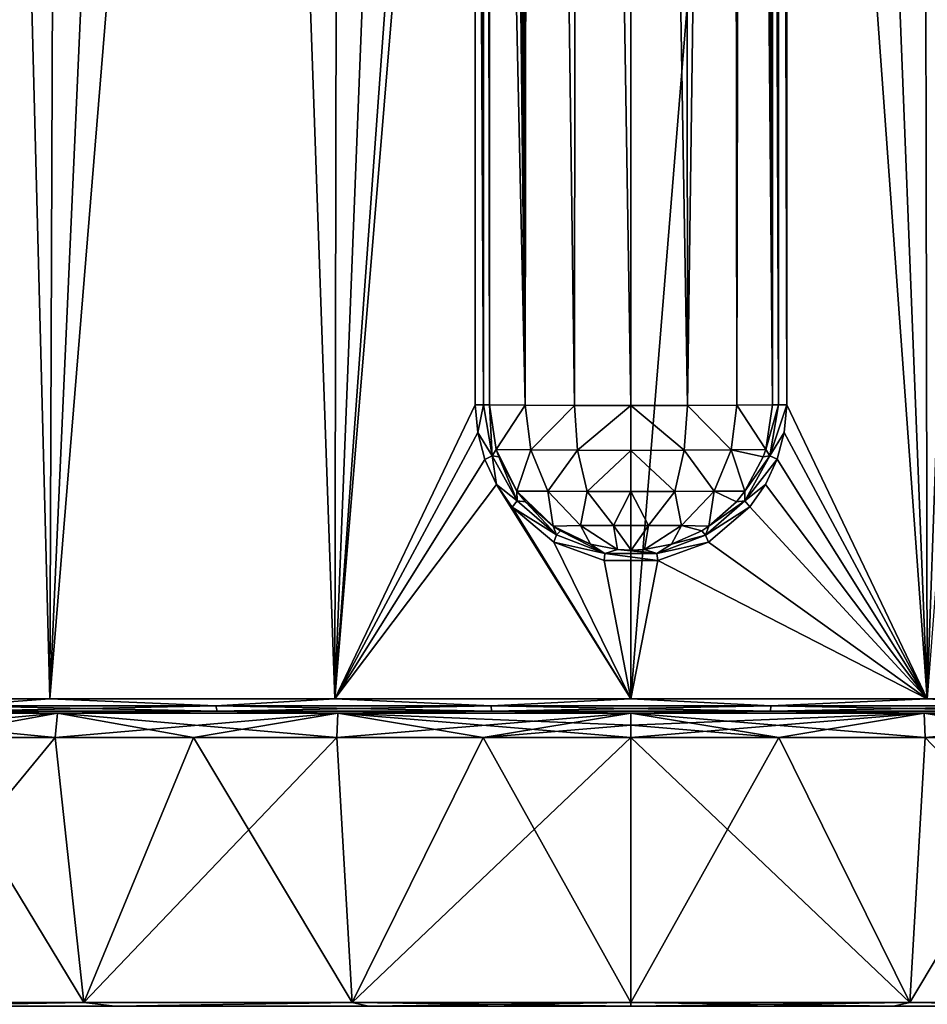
# Model space of a CAD drawing. Header units: millimetres. Extents: x -23 to 23, y 0 to 203.
# Tile 43 of 47: x -9 to 4, y 148 to 161. Entities that reach past the tile are written whole.
import ezdxf

# ---------------------------------------------------------------- set-up
doc = ezdxf.new("R2010")
doc.units = ezdxf.units.MM
doc.header["$LTSCALE"] = 110.116452
for name, color, linetype in [('134', 7, 'CONTINUOUS'), ('135', 7, 'CONTINUOUS'), ('136', 7, 'CONTINUOUS'), ('137', 7, 'CONTINUOUS'), ('138', 7, 'CONTINUOUS'), ('139', 7, 'CONTINUOUS'), ('141', 7, 'CONTINUOUS'), ('142', 7, 'CONTINUOUS'), ('143', 7, 'CONTINUOUS'), ('145', 7, 'CONTINUOUS'), ('146', 7, 'CONTINUOUS'), ('149', 7, 'CONTINUOUS'), ('150', 7, 'CONTINUOUS'), ('151', 7, 'CONTINUOUS'), ('153', 7, 'CONTINUOUS'), ('154', 7, 'CONTINUOUS')]:
    doc.layers.add(name, color=color, linetype=linetype)

msp = doc.modelspace()

# ---------------------------------------------------------------- linework, layer by layer
at = {"layer": '134', "color": 7, "linetype": 'CONTINUOUS'}
for points in [[(-11.108, 147.605, 16.625), (-7.652, 147.605, 18.472), (-9.9, 151.31, 17.148), (-11.108, 147.605, 16.625)], [(-7.652, 147.605, -18.472), (-11.108, 147.605, -16.625), (-8.054, 151.31, -18.089), (-7.652, 147.605, -18.472)], [(-8.054, 151.31, -18.089), (-11.108, 147.605, -16.625), (-9.9, 151.31, -17.148), (-8.054, 151.31, -18.089)], [(-9.9, 151.31, 17.148), (-7.652, 147.605, 18.472), (-8.054, 151.31, 18.089), (-9.9, 151.31, 17.148)], [(-8.054, 151.31, 18.089), (-7.652, 147.605, 18.472), (-6.119, 151.31, 18.831), (-8.054, 151.31, 18.089)], [(-6.119, 151.31, -18.831), (-7.652, 147.605, -18.472), (-8.054, 151.31, -18.089), (-6.119, 151.31, -18.831)], [(-7.652, 147.605, 18.472), (-3.901, 147.605, 19.61), (-6.119, 151.31, 18.831), (-7.652, 147.605, 18.472)], [(-3.901, 147.605, -19.61), (-7.652, 147.605, -18.472), (-4.117, 151.31, -19.368), (-3.901, 147.605, -19.61)], [(-4.117, 151.31, -19.368), (-7.652, 147.605, -18.472), (-6.119, 151.31, -18.831), (-4.117, 151.31, -19.368)], [(-6.119, 151.31, 18.831), (-3.901, 147.605, 19.61), (-4.117, 151.31, 19.368), (-6.119, 151.31, 18.831)], [(-4.117, 151.31, 19.368), (-3.901, 147.605, 19.61), (-2.07, 151.31, 19.692), (-4.117, 151.31, 19.368)], [(-2.07, 151.31, -19.692), (-3.901, 147.605, -19.61), (-4.117, 151.31, -19.368), (-2.07, 151.31, -19.692)], [(-3.901, 147.605, 19.61), (0, 147.605, 19.994), (-2.07, 151.31, 19.692), (-3.901, 147.605, 19.61)], [(0, 147.605, -19.994), (-3.901, 147.605, -19.61), (0, 151.31, -19.8), (0, 147.605, -19.994)], [(0, 151.31, -19.8), (-3.901, 147.605, -19.61), (-2.07, 151.31, -19.692), (0, 151.31, -19.8)], [(-2.07, 151.31, 19.692), (0, 147.605, 19.994), (0, 151.31, 19.8), (-2.07, 151.31, 19.692)]]:
    msp.add_3dface(points, dxfattribs=at)
at = {"layer": '135', "color": 7, "linetype": 'CONTINUOUS'}
for points in [[(0, 151.31, 19.8), (0, 147.605, 19.994), (3.901, 147.605, 19.61), (0, 151.31, 19.8)], [(0, 147.605, -19.994), (0, 151.31, -19.8), (2.07, 151.31, -19.692), (0, 147.605, -19.994)], [(3.901, 147.605, -19.61), (0, 147.605, -19.994), (2.07, 151.31, -19.692), (3.901, 147.605, -19.61)], [(0, 151.31, 19.8), (3.901, 147.605, 19.61), (2.07, 151.31, 19.692), (0, 151.31, 19.8)], [(4.117, 151.31, -19.368), (3.901, 147.605, -19.61), (2.07, 151.31, -19.692), (4.117, 151.31, -19.368)], [(2.07, 151.31, 19.692), (3.901, 147.605, 19.61), (4.117, 151.31, 19.368), (2.07, 151.31, 19.692)], [(7.652, 147.605, -18.472), (3.901, 147.605, -19.61), (6.119, 151.31, -18.831), (7.652, 147.605, -18.472)], [(6.119, 151.31, -18.831), (3.901, 147.605, -19.61), (4.117, 151.31, -19.368), (6.119, 151.31, -18.831)], [(3.901, 147.605, 19.61), (7.652, 147.605, 18.472), (4.117, 151.31, 19.368), (3.901, 147.605, 19.61)], [(4.117, 151.31, 19.368), (7.652, 147.605, 18.472), (6.119, 151.31, 18.831), (4.117, 151.31, 19.368)]]:
    msp.add_3dface(points, dxfattribs=at)
at = {"layer": '136', "color": 7, "linetype": 'CONTINUOUS'}
for points in [[(-7.652, 147.605, 18.472), (-11.108, 147.605, 16.625), (-10.52, 147.553, 16.99), (-7.652, 147.605, 18.472)], [(-11.108, 147.605, -16.625), (-7.652, 147.605, -18.472), (-10.52, 147.553, -16.99), (-11.108, 147.605, -16.625)], [(-7.652, 147.605, 18.472), (-10.52, 147.553, 16.99), (-7.219, 147.553, 18.634), (-7.652, 147.605, 18.472)], [(-7.652, 147.605, -18.472), (-7.219, 147.553, -18.634), (-10.52, 147.553, -16.99), (-7.652, 147.605, -18.472)], [(-3.901, 147.605, 19.61), (-7.652, 147.605, 18.472), (-7.219, 147.553, 18.634), (-3.901, 147.605, 19.61)], [(-7.652, 147.605, -18.472), (-3.901, 147.605, -19.61), (-7.219, 147.553, -18.634), (-7.652, 147.605, -18.472)], [(-3.901, 147.605, 19.61), (-7.219, 147.553, 18.634), (-3.672, 147.553, 19.643), (-3.901, 147.605, 19.61)], [(-3.901, 147.605, -19.61), (-3.672, 147.553, -19.643), (-7.219, 147.553, -18.634), (-3.901, 147.605, -19.61)], [(0, 147.605, 19.994), (-3.901, 147.605, 19.61), (0, 147.553, 19.983), (0, 147.605, 19.994)], [(-3.901, 147.605, 19.61), (-3.672, 147.553, 19.643), (0, 147.553, 19.983), (-3.901, 147.605, 19.61)], [(-3.901, 147.605, -19.61), (0, 147.605, -19.994), (-3.672, 147.553, -19.643), (-3.901, 147.605, -19.61)], [(0, 147.605, -19.994), (0, 147.553, -19.983), (-3.672, 147.553, -19.643), (0, 147.605, -19.994)]]:
    msp.add_3dface(points, dxfattribs=at)
at = {"layer": '137', "color": 7, "linetype": 'CONTINUOUS'}
for points in [[(3.901, 147.605, 19.61), (0, 147.605, 19.994), (3.672, 147.553, 19.643), (3.901, 147.605, 19.61)], [(0, 147.605, 19.994), (0, 147.553, 19.983), (3.672, 147.553, 19.643), (0, 147.605, 19.994)], [(0, 147.605, -19.994), (3.901, 147.605, -19.61), (0, 147.553, -19.983), (0, 147.605, -19.994)], [(0, 147.553, -19.983), (3.901, 147.605, -19.61), (3.672, 147.553, -19.643), (0, 147.553, -19.983)], [(3.901, 147.605, -19.61), (7.219, 147.553, -18.634), (3.672, 147.553, -19.643), (3.901, 147.605, -19.61)], [(3.901, 147.605, 19.61), (3.672, 147.553, 19.643), (7.219, 147.553, 18.634), (3.901, 147.605, 19.61)], [(3.901, 147.605, -19.61), (7.652, 147.605, -18.472), (7.219, 147.553, -18.634), (3.901, 147.605, -19.61)], [(7.652, 147.605, 18.472), (3.901, 147.605, 19.61), (7.219, 147.553, 18.634), (7.652, 147.605, 18.472)]]:
    msp.add_3dface(points, dxfattribs=at)
at = {"layer": '138', "color": 7, "linetype": 'CONTINUOUS'}
for points in [[(-8.057, 151.65, 19.445), (-11.697, 151.65, 17.498), (-11.592, 151.65, 15.955), (-8.057, 151.65, 19.445)], [(-11.697, 151.65, -17.498), (-8.057, 151.65, -19.445), (-11.592, 151.65, -15.955), (-11.697, 151.65, -17.498)], [(-8.021, 151.65, 18.016), (-8.057, 151.65, 19.445), (-11.592, 151.65, 15.955), (-8.021, 151.65, 18.016)], [(-11.592, 151.65, -15.955), (-8.057, 151.65, -19.445), (-8.021, 151.65, -18.016), (-11.592, 151.65, -15.955)], [(-4.108, 151.65, 20.643), (-8.057, 151.65, 19.445), (-8.021, 151.65, 18.016), (-4.108, 151.65, 20.643)], [(-8.057, 151.65, -19.445), (-4.108, 151.65, -20.643), (-8.021, 151.65, -18.016), (-8.057, 151.65, -19.445)], [(-4.1, 151.65, 19.29), (-4.108, 151.65, 20.643), (-8.021, 151.65, 18.016), (-4.1, 151.65, 19.29)], [(-8.021, 151.65, -18.016), (-4.108, 151.65, -20.643), (-4.1, 151.65, -19.29), (-8.021, 151.65, -18.016)], [(0, 151.65, 21.048), (-4.108, 151.65, 20.643), (0, 151.65, 19.721), (0, 151.65, 21.048)], [(0, 151.65, 19.721), (-4.108, 151.65, 20.643), (-4.1, 151.65, 19.29), (0, 151.65, 19.721)], [(-4.108, 151.65, -20.643), (0, 151.65, -21.048), (-4.1, 151.65, -19.29), (-4.108, 151.65, -20.643)], [(-4.1, 151.65, -19.29), (0, 151.65, -21.048), (0, 151.65, -19.721), (-4.1, 151.65, -19.29)], [(4.108, 151.65, 20.643), (0, 151.65, 21.048), (4.1, 151.65, 19.29), (4.108, 151.65, 20.643)], [(0, 151.65, 21.048), (0, 151.65, 19.721), (4.1, 151.65, 19.29), (0, 151.65, 21.048)], [(0, 151.65, -21.048), (4.108, 151.65, -20.643), (0, 151.65, -19.721), (0, 151.65, -21.048)], [(0, 151.65, -19.721), (4.108, 151.65, -20.643), (4.1, 151.65, -19.29), (0, 151.65, -19.721)], [(8.021, 151.65, 18.016), (4.108, 151.65, 20.643), (4.1, 151.65, 19.29), (8.021, 151.65, 18.016)], [(4.1, 151.65, -19.29), (4.108, 151.65, -20.643), (8.021, 151.65, -18.016), (4.1, 151.65, -19.29)], [(8.057, 151.65, 19.445), (4.108, 151.65, 20.643), (8.021, 151.65, 18.016), (8.057, 151.65, 19.445)], [(4.108, 151.65, -20.643), (8.057, 151.65, -19.445), (8.021, 151.65, -18.016), (4.108, 151.65, -20.643)]]:
    msp.add_3dface(points, dxfattribs=at)
at = {"layer": '139', "color": 7, "linetype": 'CONTINUOUS'}
for points in [[(-11.805, 151.852, 17.667), (-8.131, 151.852, 19.631), (-9.43, 201.66, 18.495), (-11.805, 151.852, 17.667)], [(-9.43, 201.66, 18.495), (-8.131, 151.852, 19.631), (-5.902, 201.66, 19.903), (-9.43, 201.66, 18.495)], [(-8.131, 151.852, 19.631), (-4.145, 151.852, 20.84), (-5.902, 201.66, 19.903), (-8.131, 151.852, 19.631)], [(-4.145, 151.852, 20.84), (-2.177, 201.66, 20.645), (-5.902, 201.66, 19.903), (-4.145, 151.852, 20.84)], [(-2.177, 201.66, 20.645), (-4.145, 151.852, 20.84), (-2.178, 178.879, 20.87), (-2.177, 201.66, 20.645)], [(2.177, 201.66, 20.645), (2.178, 178.879, 20.87), (4.145, 151.852, 20.84), (2.177, 201.66, 20.645)], [(5.902, 201.66, 19.903), (2.177, 201.66, 20.645), (4.145, 151.852, 20.84), (5.902, 201.66, 19.903)], [(8.131, 151.852, 19.631), (5.902, 201.66, 19.903), (4.145, 151.852, 20.84), (8.131, 151.852, 19.631)], [(-2.178, 155.963, 21.096), (-2.178, 178.879, 20.87), (-4.145, 151.852, 20.84), (-2.178, 155.963, 21.096)], [(2.178, 178.879, 20.87), (2.178, 155.963, 21.096), (4.145, 151.852, 20.84), (2.178, 178.879, 20.87)], [(-2.144, 155.574, 21.103), (-2.178, 155.963, 21.096), (-4.145, 151.852, 20.84), (-2.144, 155.574, 21.103)], [(2.178, 155.963, 21.096), (2.145, 155.576, 21.103), (4.145, 151.852, 20.84), (2.178, 155.963, 21.096)], [(2.145, 155.576, 21.103), (2.045, 155.2, 21.116), (4.145, 151.852, 20.84), (2.145, 155.576, 21.103)], [(-2.044, 155.198, 21.116), (-2.144, 155.574, 21.103), (-4.145, 151.852, 20.84), (-2.044, 155.198, 21.116)], [(-1.881, 154.847, 21.135), (-2.044, 155.198, 21.116), (-4.145, 151.852, 20.84), (-1.881, 154.847, 21.135)], [(2.045, 155.2, 21.116), (1.883, 154.849, 21.135), (4.145, 151.852, 20.84), (2.045, 155.2, 21.116)], [(0, 151.852, 21.248), (-1.881, 154.847, 21.135), (-4.145, 151.852, 20.84), (0, 151.852, 21.248)], [(-1.661, 154.531, 21.157), (-1.881, 154.847, 21.135), (0, 151.852, 21.248), (-1.661, 154.531, 21.157)], [(1.883, 154.849, 21.135), (1.663, 154.533, 21.156), (4.145, 151.852, 20.84), (1.883, 154.849, 21.135)], [(-1.08, 154.041, 21.199), (-1.661, 154.531, 21.157), (0, 151.852, 21.248), (-1.08, 154.041, 21.199)], [(1.663, 154.533, 21.156), (1.082, 154.042, 21.199), (4.145, 151.852, 20.84), (1.663, 154.533, 21.156)], [(-0.373, 153.783, 21.226), (-1.08, 154.041, 21.199), (0, 151.852, 21.248), (-0.373, 153.783, 21.226)], [(1.082, 154.042, 21.199), (0.376, 153.783, 21.226), (4.145, 151.852, 20.84), (1.082, 154.042, 21.199)], [(0.376, 153.783, 21.226), (-0.373, 153.783, 21.226), (0, 151.852, 21.248), (0.376, 153.783, 21.226)], [(4.145, 151.852, 20.84), (0.376, 153.783, 21.226), (0, 151.852, 21.248), (4.145, 151.852, 20.84)]]:
    msp.add_3dface(points, dxfattribs=at)
at = {"layer": '141', "color": 7, "linetype": 'CONTINUOUS'}
for points in [[(-11.533, 201.66, -17.261), (-7.944, 201.66, -19.179), (-11.805, 151.852, -17.667), (-11.533, 201.66, -17.261)], [(-11.805, 151.852, -17.667), (-7.944, 201.66, -19.179), (-8.131, 151.852, -19.631), (-11.805, 151.852, -17.667)], [(-7.944, 201.66, -19.179), (-4.05, 201.66, -20.361), (-8.131, 151.852, -19.631), (-7.944, 201.66, -19.179)], [(-8.131, 151.852, -19.631), (-4.05, 201.66, -20.361), (-4.145, 151.852, -20.84), (-8.131, 151.852, -19.631)], [(-4.05, 201.66, -20.361), (0, 201.66, -20.76), (-4.145, 151.852, -20.84), (-4.05, 201.66, -20.361)], [(-4.145, 151.852, -20.84), (0, 201.66, -20.76), (0, 151.852, -21.248), (-4.145, 151.852, -20.84)], [(0, 201.66, -20.76), (4.05, 201.66, -20.361), (0, 151.852, -21.248), (0, 201.66, -20.76)], [(0, 151.852, -21.248), (4.05, 201.66, -20.361), (4.145, 151.852, -20.84), (0, 151.852, -21.248)], [(4.05, 201.66, -20.361), (7.944, 201.66, -19.179), (4.145, 151.852, -20.84), (4.05, 201.66, -20.361)]]:
    msp.add_3dface(points, dxfattribs=at)
at = {"layer": '142', "color": 7, "linetype": 'CONTINUOUS'}
for points in [[(-11.805, 151.852, -17.667), (-8.131, 151.852, -19.631), (-9.459, 151.751, -18.997), (-11.805, 151.852, -17.667)], [(-9.459, 151.751, -18.997), (-8.131, 151.852, -19.631), (-5.808, 151.751, -20.412), (-9.459, 151.751, -18.997)], [(-9.459, 151.751, -18.997), (-5.808, 151.751, -20.412), (-9.427, 151.677, -18.931), (-9.459, 151.751, -18.997)], [(-9.427, 151.677, -18.931), (-5.808, 151.751, -20.412), (-5.788, 151.677, -20.341), (-9.427, 151.677, -18.931)], [(-8.131, 151.852, -19.631), (-4.145, 151.852, -20.84), (-5.808, 151.751, -20.412), (-8.131, 151.852, -19.631)], [(-5.808, 151.751, -20.412), (-4.145, 151.852, -20.84), (-1.958, 151.751, -21.131), (-5.808, 151.751, -20.412)], [(-5.808, 151.751, -20.412), (-1.958, 151.751, -21.131), (-5.788, 151.677, -20.341), (-5.808, 151.751, -20.412)], [(-5.788, 151.677, -20.341), (-1.958, 151.751, -21.131), (-1.951, 151.677, -21.058), (-5.788, 151.677, -20.341)], [(-4.145, 151.852, -20.84), (0, 151.852, -21.248), (-1.958, 151.751, -21.131), (-4.145, 151.852, -20.84)], [(-1.958, 151.751, -21.131), (0, 151.852, -21.248), (1.958, 151.751, -21.131), (-1.958, 151.751, -21.131)], [(-1.958, 151.751, -21.131), (1.958, 151.751, -21.131), (-1.951, 151.677, -21.058), (-1.958, 151.751, -21.131)], [(-1.951, 151.677, -21.058), (1.958, 151.751, -21.131), (1.951, 151.677, -21.058), (-1.951, 151.677, -21.058)], [(0, 151.852, -21.248), (4.145, 151.852, -20.84), (1.958, 151.751, -21.131), (0, 151.852, -21.248)], [(1.958, 151.751, -21.131), (5.808, 151.751, -20.412), (1.951, 151.677, -21.058), (1.958, 151.751, -21.131)], [(1.951, 151.677, -21.058), (5.808, 151.751, -20.412), (5.788, 151.677, -20.341), (1.951, 151.677, -21.058)], [(1.958, 151.751, -21.131), (4.145, 151.852, -20.84), (5.808, 151.751, -20.412), (1.958, 151.751, -21.131)], [(-8.057, 151.65, -19.445), (-11.697, 151.65, -17.498), (-9.427, 151.677, -18.931), (-8.057, 151.65, -19.445)], [(-8.057, 151.65, -19.445), (-9.427, 151.677, -18.931), (-5.788, 151.677, -20.341), (-8.057, 151.65, -19.445)], [(-4.108, 151.65, -20.643), (-8.057, 151.65, -19.445), (-5.788, 151.677, -20.341), (-4.108, 151.65, -20.643)], [(-4.108, 151.65, -20.643), (-5.788, 151.677, -20.341), (-1.951, 151.677, -21.058), (-4.108, 151.65, -20.643)], [(0, 151.65, -21.048), (-4.108, 151.65, -20.643), (-1.951, 151.677, -21.058), (0, 151.65, -21.048)], [(0, 151.65, -21.048), (-1.951, 151.677, -21.058), (1.951, 151.677, -21.058), (0, 151.65, -21.048)], [(4.108, 151.65, -20.643), (0, 151.65, -21.048), (1.951, 151.677, -21.058), (4.108, 151.65, -20.643)], [(4.108, 151.65, -20.643), (1.951, 151.677, -21.058), (5.788, 151.677, -20.341), (4.108, 151.65, -20.643)], [(8.057, 151.65, -19.445), (4.108, 151.65, -20.643), (5.788, 151.677, -20.341), (8.057, 151.65, -19.445)]]:
    msp.add_3dface(points, dxfattribs=at)
at = {"layer": '143', "color": 7, "linetype": 'CONTINUOUS'}
for points in [[(-8.131, 151.852, 19.631), (-11.805, 151.852, 17.667), (-9.459, 151.751, 18.997), (-8.131, 151.852, 19.631)], [(-5.808, 151.751, 20.412), (-8.131, 151.852, 19.631), (-9.459, 151.751, 18.997), (-5.808, 151.751, 20.412)], [(-5.808, 151.751, 20.412), (-9.459, 151.751, 18.997), (-5.788, 151.677, 20.341), (-5.808, 151.751, 20.412)], [(-5.788, 151.677, 20.341), (-9.459, 151.751, 18.997), (-9.427, 151.677, 18.931), (-5.788, 151.677, 20.341)], [(-4.145, 151.852, 20.84), (-8.131, 151.852, 19.631), (-5.808, 151.751, 20.412), (-4.145, 151.852, 20.84)], [(-1.958, 151.751, 21.131), (-4.145, 151.852, 20.84), (-5.808, 151.751, 20.412), (-1.958, 151.751, 21.131)], [(-1.958, 151.751, 21.131), (-5.808, 151.751, 20.412), (-1.951, 151.677, 21.058), (-1.958, 151.751, 21.131)], [(-1.951, 151.677, 21.058), (-5.808, 151.751, 20.412), (-5.788, 151.677, 20.341), (-1.951, 151.677, 21.058)], [(0, 151.852, 21.248), (-4.145, 151.852, 20.84), (-1.958, 151.751, 21.131), (0, 151.852, 21.248)], [(1.958, 151.751, 21.131), (0, 151.852, 21.248), (-1.958, 151.751, 21.131), (1.958, 151.751, 21.131)], [(1.958, 151.751, 21.131), (-1.958, 151.751, 21.131), (1.951, 151.677, 21.058), (1.958, 151.751, 21.131)], [(1.951, 151.677, 21.058), (-1.958, 151.751, 21.131), (-1.951, 151.677, 21.058), (1.951, 151.677, 21.058)], [(4.145, 151.852, 20.84), (0, 151.852, 21.248), (1.958, 151.751, 21.131), (4.145, 151.852, 20.84)], [(5.788, 151.677, 20.341), (1.958, 151.751, 21.131), (1.951, 151.677, 21.058), (5.788, 151.677, 20.341)], [(5.808, 151.751, 20.412), (4.145, 151.852, 20.84), (1.958, 151.751, 21.131), (5.808, 151.751, 20.412)], [(5.808, 151.751, 20.412), (1.958, 151.751, 21.131), (5.788, 151.677, 20.341), (5.808, 151.751, 20.412)], [(8.131, 151.852, 19.631), (4.145, 151.852, 20.84), (5.808, 151.751, 20.412), (8.131, 151.852, 19.631)], [(-11.697, 151.65, 17.498), (-8.057, 151.65, 19.445), (-9.427, 151.677, 18.931), (-11.697, 151.65, 17.498)], [(-8.057, 151.65, 19.445), (-5.788, 151.677, 20.341), (-9.427, 151.677, 18.931), (-8.057, 151.65, 19.445)], [(-8.057, 151.65, 19.445), (-4.108, 151.65, 20.643), (-5.788, 151.677, 20.341), (-8.057, 151.65, 19.445)], [(-4.108, 151.65, 20.643), (-1.951, 151.677, 21.058), (-5.788, 151.677, 20.341), (-4.108, 151.65, 20.643)], [(-4.108, 151.65, 20.643), (0, 151.65, 21.048), (-1.951, 151.677, 21.058), (-4.108, 151.65, 20.643)], [(0, 151.65, 21.048), (1.951, 151.677, 21.058), (-1.951, 151.677, 21.058), (0, 151.65, 21.048)], [(0, 151.65, 21.048), (4.108, 151.65, 20.643), (1.951, 151.677, 21.058), (0, 151.65, 21.048)], [(4.108, 151.65, 20.643), (5.788, 151.677, 20.341), (1.951, 151.677, 21.058), (4.108, 151.65, 20.643)], [(4.108, 151.65, 20.643), (8.057, 151.65, 19.445), (5.788, 151.677, 20.341), (4.108, 151.65, 20.643)]]:
    msp.add_3dface(points, dxfattribs=at)
at = {"layer": '145', "color": 7, "linetype": 'CONTINUOUS'}
for points in [[(-1.78, 202.32, 20.227), (-1.48, 155.955, 20.363), (-1.687, 202.391, 20.114), (-1.78, 202.32, 20.227)], [(-1.687, 202.391, 20.114), (-1.48, 155.955, 20.363), (-1.569, 202.435, 19.989), (-1.687, 202.391, 20.114)], [(-1.48, 155.955, 20.363), (-1.418, 202.452, 19.855), (-1.569, 202.435, 19.989), (-1.48, 155.955, 20.363)], [(-0.791, 155.951, 19.951), (-1.418, 202.452, 19.855), (-1.48, 155.955, 20.363), (-0.791, 155.951, 19.951)], [(-0.752, 202.452, 19.481), (-1.418, 202.452, 19.855), (-0.791, 155.951, 19.951), (-0.752, 202.452, 19.481)], [(0, 155.95, 19.808), (-0.752, 202.452, 19.481), (-0.791, 155.951, 19.951), (0, 155.95, 19.808)], [(0.001, 202.452, 19.352), (-0.752, 202.452, 19.481), (0, 155.95, 19.808), (0.001, 202.452, 19.352)], [(0.791, 155.951, 19.951), (0.001, 202.452, 19.352), (0, 155.95, 19.808), (0.791, 155.951, 19.951)], [(0.753, 202.452, 19.482), (0.001, 202.452, 19.352), (0.791, 155.951, 19.951), (0.753, 202.452, 19.482)], [(1.418, 202.452, 19.855), (0.753, 202.452, 19.482), (0.791, 155.951, 19.951), (1.418, 202.452, 19.855)], [(1.48, 155.955, 20.363), (1.418, 202.452, 19.855), (0.791, 155.951, 19.951), (1.48, 155.955, 20.363)], [(1.568, 202.436, 19.989), (1.418, 202.452, 19.855), (1.48, 155.955, 20.363), (1.568, 202.436, 19.989)], [(1.981, 155.962, 20.991), (1.568, 202.436, 19.989), (1.48, 155.955, 20.363), (1.981, 155.962, 20.991)], [(1.687, 202.391, 20.114), (1.568, 202.436, 19.989), (1.981, 155.962, 20.991), (1.687, 202.391, 20.114)], [(1.781, 202.32, 20.228), (1.687, 202.391, 20.114), (1.981, 155.962, 20.991), (1.781, 202.32, 20.228)], [(-1.854, 202.226, 20.329), (-1.48, 155.955, 20.363), (-1.78, 202.32, 20.227), (-1.854, 202.226, 20.329)], [(1.854, 202.226, 20.329), (1.781, 202.32, 20.228), (1.981, 155.962, 20.991), (1.854, 202.226, 20.329)], [(-1.909, 202.11, 20.415), (-1.48, 155.955, 20.363), (-1.854, 202.226, 20.329), (-1.909, 202.11, 20.415)], [(1.91, 202.109, 20.415), (1.854, 202.226, 20.329), (1.981, 155.962, 20.991), (1.91, 202.109, 20.415)], [(-1.972, 201.82, 20.525), (-1.48, 155.955, 20.363), (-1.949, 201.973, 20.482), (-1.972, 201.82, 20.525)], [(-1.949, 201.973, 20.482), (-1.48, 155.955, 20.363), (-1.909, 202.11, 20.415), (-1.949, 201.973, 20.482)], [(1.949, 201.972, 20.482), (1.91, 202.109, 20.415), (1.981, 155.962, 20.991), (1.949, 201.972, 20.482)], [(1.981, 155.962, 20.991), (1.981, 178.826, 20.766), (1.949, 201.972, 20.482), (1.981, 155.962, 20.991)], [(-1.98, 201.659, 20.541), (-1.48, 155.955, 20.363), (-1.972, 201.82, 20.525), (-1.98, 201.659, 20.541)], [(-1.981, 178.826, 20.766), (-1.48, 155.955, 20.363), (-1.98, 201.659, 20.541), (-1.981, 178.826, 20.766)], [(-1.981, 155.962, 20.991), (-1.48, 155.955, 20.363), (-1.981, 178.826, 20.766), (-1.981, 155.962, 20.991)]]:
    msp.add_3dface(points, dxfattribs=at)
at = {"layer": '146', "color": 7, "linetype": 'CONTINUOUS'}
for points in [[(-1.48, 155.955, 20.363), (-1.981, 155.962, 20.991), (-1.885, 155.335, 21.007), (-1.48, 155.955, 20.363)], [(-1.4, 155.33, 20.417), (-1.48, 155.955, 20.363), (-1.885, 155.335, 21.007), (-1.4, 155.33, 20.417)], [(-0.791, 155.951, 19.951), (-1.48, 155.955, 20.363), (-1.4, 155.33, 20.417), (-0.791, 155.951, 19.951)], [(-0.746, 155.326, 20.035), (-0.791, 155.951, 19.951), (-1.4, 155.33, 20.417), (-0.746, 155.326, 20.035)], [(0, 155.95, 19.808), (-0.791, 155.951, 19.951), (-0.746, 155.326, 20.035), (0, 155.95, 19.808)], [(0, 155.325, 19.903), (0, 155.95, 19.808), (-0.746, 155.326, 20.035), (0, 155.325, 19.903)], [(0.791, 155.951, 19.951), (0, 155.95, 19.808), (0.746, 155.326, 20.035), (0.791, 155.951, 19.951)], [(0.746, 155.326, 20.035), (0, 155.95, 19.808), (0, 155.325, 19.903), (0.746, 155.326, 20.035)], [(1.4, 155.33, 20.417), (0.791, 155.951, 19.951), (0.746, 155.326, 20.035), (1.4, 155.33, 20.417)], [(1.48, 155.955, 20.363), (0.791, 155.951, 19.951), (1.4, 155.33, 20.417), (1.48, 155.955, 20.363)], [(1.885, 155.335, 21.007), (1.48, 155.955, 20.363), (1.4, 155.33, 20.417), (1.885, 155.335, 21.007)], [(1.981, 155.962, 20.991), (1.48, 155.955, 20.363), (1.885, 155.335, 21.007), (1.981, 155.962, 20.991)], [(-1.4, 155.33, 20.417), (-1.885, 155.335, 21.007), (-1.595, 154.755, 21.039), (-1.4, 155.33, 20.417)], [(-1.885, 155.335, 21.007), (-1.85, 155.233, 21.012), (-1.595, 154.755, 21.039), (-1.885, 155.335, 21.007)], [(-1.164, 154.754, 20.566), (-1.4, 155.33, 20.417), (-1.595, 154.755, 21.039), (-1.164, 154.754, 20.566)], [(-0.746, 155.326, 20.035), (-1.4, 155.33, 20.417), (-1.164, 154.754, 20.566), (-0.746, 155.326, 20.035)], [(-0.615, 154.751, 20.271), (-0.746, 155.326, 20.035), (-1.164, 154.754, 20.566), (-0.615, 154.751, 20.271)], [(0, 155.325, 19.903), (-0.746, 155.326, 20.035), (-0.615, 154.751, 20.271), (0, 155.325, 19.903)], [(0, 154.75, 20.168), (0, 155.325, 19.903), (-0.615, 154.751, 20.271), (0, 154.75, 20.168)], [(0.746, 155.326, 20.035), (0, 155.325, 19.903), (0.615, 154.751, 20.271), (0.746, 155.326, 20.035)], [(0.615, 154.751, 20.271), (0, 155.325, 19.903), (0, 154.75, 20.168), (0.615, 154.751, 20.271)], [(1.165, 154.754, 20.567), (0.746, 155.326, 20.035), (0.615, 154.751, 20.271), (1.165, 154.754, 20.567)], [(1.4, 155.33, 20.417), (0.746, 155.326, 20.035), (1.165, 154.754, 20.567), (1.4, 155.33, 20.417)], [(1.594, 154.754, 21.039), (1.4, 155.33, 20.417), (1.165, 154.754, 20.567), (1.594, 154.754, 21.039)], [(1.885, 155.335, 21.007), (1.4, 155.33, 20.417), (1.85, 155.234, 21.012), (1.885, 155.335, 21.007)], [(1.85, 155.234, 21.012), (1.4, 155.33, 20.417), (1.594, 154.754, 21.039), (1.85, 155.234, 21.012)], [(-1.164, 154.754, 20.566), (-1.595, 154.755, 21.039), (-1.088, 154.263, 21.079), (-1.164, 154.754, 20.566)], [(-1.595, 154.755, 21.039), (-1.477, 154.606, 21.05), (-1.088, 154.263, 21.079), (-1.595, 154.755, 21.039)], [(-0.615, 154.751, 20.271), (-1.164, 154.754, 20.566), (-0.706, 154.274, 20.761), (-0.615, 154.751, 20.271)], [(-0.706, 154.274, 20.761), (-1.164, 154.754, 20.566), (-1.088, 154.263, 21.079), (-0.706, 154.274, 20.761)], [(-0.244, 154.273, 20.603), (-0.615, 154.751, 20.271), (-0.706, 154.274, 20.761), (-0.244, 154.273, 20.603)], [(0, 154.75, 20.168), (-0.615, 154.751, 20.271), (-0.244, 154.273, 20.603), (0, 154.75, 20.168)], [(0.245, 154.273, 20.604), (0, 154.75, 20.168), (-0.244, 154.273, 20.603), (0.245, 154.273, 20.604)], [(0.615, 154.751, 20.271), (0, 154.75, 20.168), (0.245, 154.273, 20.604), (0.615, 154.751, 20.271)], [(0.707, 154.274, 20.762), (0.615, 154.751, 20.271), (0.245, 154.273, 20.604), (0.707, 154.274, 20.762)], [(1.165, 154.754, 20.567), (0.615, 154.751, 20.271), (0.707, 154.274, 20.762), (1.165, 154.754, 20.567)], [(1.089, 154.264, 21.079), (1.165, 154.754, 20.567), (0.707, 154.274, 20.762), (1.089, 154.264, 21.079)], [(1.478, 154.607, 21.05), (1.165, 154.754, 20.567), (1.089, 154.264, 21.079), (1.478, 154.607, 21.05)], [(1.594, 154.754, 21.039), (1.165, 154.754, 20.567), (1.478, 154.607, 21.05), (1.594, 154.754, 21.039)], [(-0.706, 154.274, 20.761), (-1.088, 154.263, 21.079), (-0.566, 154.014, 21.104), (-0.706, 154.274, 20.761)], [(-1.088, 154.263, 21.079), (-0.987, 154.199, 21.086), (-0.566, 154.014, 21.104), (-1.088, 154.263, 21.079)], [(-0.244, 154.273, 20.603), (-0.706, 154.274, 20.761), (-0.189, 153.939, 21.112), (-0.244, 154.273, 20.603)], [(-0.189, 153.939, 21.112), (-0.706, 154.274, 20.761), (-0.566, 154.014, 21.104), (-0.189, 153.939, 21.112)], [(0.245, 154.273, 20.604), (-0.244, 154.273, 20.603), (0.001, 153.93, 21.113), (0.245, 154.273, 20.604)], [(0.001, 153.93, 21.113), (-0.244, 154.273, 20.603), (-0.189, 153.939, 21.112), (0.001, 153.93, 21.113)], [(0.191, 153.939, 21.112), (0.245, 154.273, 20.604), (0.001, 153.93, 21.113), (0.191, 153.939, 21.112)], [(0.707, 154.274, 20.762), (0.245, 154.273, 20.604), (0.191, 153.939, 21.112), (0.707, 154.274, 20.762)], [(0.569, 154.015, 21.104), (0.707, 154.274, 20.762), (0.191, 153.939, 21.112), (0.569, 154.015, 21.104)], [(0.99, 154.201, 21.085), (0.707, 154.274, 20.762), (0.569, 154.015, 21.104), (0.99, 154.201, 21.085)], [(1.089, 154.264, 21.079), (0.707, 154.274, 20.762), (0.99, 154.201, 21.085), (1.089, 154.264, 21.079)]]:
    msp.add_3dface(points, dxfattribs=at)
at = {"layer": '149', "color": 7, "linetype": 'CONTINUOUS'}
for points in [[(2.051, 201.66, 20.616), (1.98, 201.659, 20.541), (2.064, 155.962, 21.073), (2.051, 201.66, 20.616)], [(1.98, 201.659, 20.541), (1.981, 178.826, 20.766), (2.064, 155.962, 21.073), (1.98, 201.659, 20.541)], [(2.063, 201.66, 20.623), (2.051, 201.66, 20.616), (2.064, 155.962, 21.073), (2.063, 201.66, 20.623)], [(2.178, 155.963, 21.096), (2.178, 178.879, 20.87), (2.063, 201.66, 20.623), (2.178, 155.963, 21.096)], [(2.178, 155.963, 21.096), (2.063, 201.66, 20.623), (2.064, 155.962, 21.073), (2.178, 155.963, 21.096)], [(1.981, 178.826, 20.766), (1.981, 155.962, 20.991), (2.064, 155.962, 21.073), (1.981, 178.826, 20.766)]]:
    msp.add_3dface(points, dxfattribs=at)
at = {"layer": '150', "color": 7, "linetype": 'CONTINUOUS'}
for points in [[(-2.178, 155.963, 21.096), (-2.144, 155.574, 21.103), (-2.064, 155.962, 21.073), (-2.178, 155.963, 21.096)], [(-2.144, 155.574, 21.103), (-1.943, 155.249, 21.093), (-2.064, 155.962, 21.073), (-2.144, 155.574, 21.103)], [(-1.943, 155.249, 21.093), (-1.981, 155.962, 20.991), (-2.064, 155.962, 21.073), (-1.943, 155.249, 21.093)], [(-1.885, 155.335, 21.007), (-1.981, 155.962, 20.991), (-1.943, 155.249, 21.093), (-1.885, 155.335, 21.007)], [(1.981, 155.962, 20.991), (1.885, 155.335, 21.007), (2.064, 155.962, 21.073), (1.981, 155.962, 20.991)], [(2.064, 155.962, 21.073), (1.885, 155.335, 21.007), (1.943, 155.249, 21.093), (2.064, 155.962, 21.073)], [(2.145, 155.576, 21.103), (2.178, 155.963, 21.096), (1.943, 155.249, 21.093), (2.145, 155.576, 21.103)], [(2.178, 155.963, 21.096), (2.064, 155.962, 21.073), (1.943, 155.249, 21.093), (2.178, 155.963, 21.096)], [(2.045, 155.2, 21.116), (2.145, 155.576, 21.103), (1.943, 155.249, 21.093), (2.045, 155.2, 21.116)], [(-2.144, 155.574, 21.103), (-2.044, 155.198, 21.116), (-1.943, 155.249, 21.093), (-2.144, 155.574, 21.103)], [(-1.85, 155.233, 21.012), (-1.885, 155.335, 21.007), (-1.943, 155.249, 21.093), (-1.85, 155.233, 21.012)], [(1.885, 155.335, 21.007), (1.85, 155.234, 21.012), (1.943, 155.249, 21.093), (1.885, 155.335, 21.007)], [(-2.044, 155.198, 21.116), (-1.881, 154.847, 21.135), (-1.943, 155.249, 21.093), (-2.044, 155.198, 21.116)], [(-1.881, 154.847, 21.135), (-1.591, 154.617, 21.13), (-1.943, 155.249, 21.093), (-1.881, 154.847, 21.135)], [(-1.591, 154.617, 21.13), (-1.85, 155.233, 21.012), (-1.943, 155.249, 21.093), (-1.591, 154.617, 21.13)], [(-1.595, 154.755, 21.039), (-1.85, 155.233, 21.012), (-1.591, 154.617, 21.13), (-1.595, 154.755, 21.039)], [(2.045, 155.2, 21.116), (1.943, 155.249, 21.093), (1.591, 154.617, 21.13), (2.045, 155.2, 21.116)], [(1.943, 155.249, 21.093), (1.594, 154.754, 21.039), (1.591, 154.617, 21.13), (1.943, 155.249, 21.093)], [(1.883, 154.849, 21.135), (2.045, 155.2, 21.116), (1.591, 154.617, 21.13), (1.883, 154.849, 21.135)], [(1.85, 155.234, 21.012), (1.594, 154.754, 21.039), (1.943, 155.249, 21.093), (1.85, 155.234, 21.012)], [(-1.881, 154.847, 21.135), (-1.661, 154.531, 21.157), (-1.591, 154.617, 21.13), (-1.881, 154.847, 21.135)], [(-1.477, 154.606, 21.05), (-1.595, 154.755, 21.039), (-1.591, 154.617, 21.13), (-1.477, 154.606, 21.05)], [(1.594, 154.754, 21.039), (1.478, 154.607, 21.05), (1.591, 154.617, 21.13), (1.594, 154.754, 21.039)], [(1.663, 154.533, 21.156), (1.883, 154.849, 21.135), (1.591, 154.617, 21.13), (1.663, 154.533, 21.156)], [(-1.661, 154.531, 21.157), (-1.044, 154.142, 21.17), (-1.591, 154.617, 21.13), (-1.661, 154.531, 21.157)], [(-1.044, 154.142, 21.17), (-1.477, 154.606, 21.05), (-1.591, 154.617, 21.13), (-1.044, 154.142, 21.17)], [(1.663, 154.533, 21.156), (1.591, 154.617, 21.13), (1.043, 154.141, 21.17), (1.663, 154.533, 21.156)], [(1.591, 154.617, 21.13), (1.089, 154.264, 21.079), (1.043, 154.141, 21.17), (1.591, 154.617, 21.13)], [(1.478, 154.607, 21.05), (1.089, 154.264, 21.079), (1.591, 154.617, 21.13), (1.478, 154.607, 21.05)], [(-1.661, 154.531, 21.157), (-1.08, 154.041, 21.199), (-1.044, 154.142, 21.17), (-1.661, 154.531, 21.157)], [(-1.088, 154.263, 21.079), (-1.477, 154.606, 21.05), (-1.044, 154.142, 21.17), (-1.088, 154.263, 21.079)], [(1.082, 154.042, 21.199), (1.663, 154.533, 21.156), (1.043, 154.141, 21.17), (1.082, 154.042, 21.199)], [(-0.987, 154.199, 21.086), (-1.088, 154.263, 21.079), (-1.044, 154.142, 21.17), (-0.987, 154.199, 21.086)], [(-0.364, 153.885, 21.197), (-0.987, 154.199, 21.086), (-1.044, 154.142, 21.17), (-0.364, 153.885, 21.197)], [(-0.566, 154.014, 21.104), (-0.987, 154.199, 21.086), (-0.364, 153.885, 21.197), (-0.566, 154.014, 21.104)], [(0.99, 154.201, 21.085), (0.569, 154.015, 21.104), (1.043, 154.141, 21.17), (0.99, 154.201, 21.085)], [(1.089, 154.264, 21.079), (0.99, 154.201, 21.085), (1.043, 154.141, 21.17), (1.089, 154.264, 21.079)], [(-1.08, 154.041, 21.199), (-0.364, 153.885, 21.197), (-1.044, 154.142, 21.17), (-1.08, 154.041, 21.199)], [(1.082, 154.042, 21.199), (1.043, 154.141, 21.17), (0.363, 153.885, 21.197), (1.082, 154.042, 21.199)], [(1.043, 154.141, 21.17), (0.569, 154.015, 21.104), (0.363, 153.885, 21.197), (1.043, 154.141, 21.17)], [(-1.08, 154.041, 21.199), (-0.373, 153.783, 21.226), (-0.364, 153.885, 21.197), (-1.08, 154.041, 21.199)], [(-0.189, 153.939, 21.112), (-0.566, 154.014, 21.104), (-0.364, 153.885, 21.197), (-0.189, 153.939, 21.112)], [(0.363, 153.885, 21.197), (-0.189, 153.939, 21.112), (-0.364, 153.885, 21.197), (0.363, 153.885, 21.197)], [(0.001, 153.93, 21.113), (-0.189, 153.939, 21.112), (0.363, 153.885, 21.197), (0.001, 153.93, 21.113)], [(0.191, 153.939, 21.112), (0.001, 153.93, 21.113), (0.363, 153.885, 21.197), (0.191, 153.939, 21.112)], [(0.569, 154.015, 21.104), (0.191, 153.939, 21.112), (0.363, 153.885, 21.197), (0.569, 154.015, 21.104)], [(0.376, 153.783, 21.226), (1.082, 154.042, 21.199), (0.363, 153.885, 21.197), (0.376, 153.783, 21.226)], [(-0.373, 153.783, 21.226), (0.376, 153.783, 21.226), (-0.364, 153.885, 21.197), (-0.373, 153.783, 21.226)], [(0.376, 153.783, 21.226), (0.363, 153.885, 21.197), (-0.364, 153.885, 21.197), (0.376, 153.783, 21.226)]]:
    msp.add_3dface(points, dxfattribs=at)
at = {"layer": '151', "color": 7, "linetype": 'CONTINUOUS'}
for points in [[(-2.15, 201.66, 20.646), (-2.178, 178.879, 20.87), (-2.064, 155.962, 21.073), (-2.15, 201.66, 20.646)], [(-2.15, 201.66, 20.646), (-2.064, 155.962, 21.073), (-2.063, 201.66, 20.623), (-2.15, 201.66, 20.646)], [(-2.064, 155.962, 21.073), (-1.981, 155.962, 20.991), (-2.051, 201.66, 20.616), (-2.064, 155.962, 21.073)], [(-2.063, 201.66, 20.623), (-2.064, 155.962, 21.073), (-2.051, 201.66, 20.616), (-2.063, 201.66, 20.623)], [(-1.981, 155.962, 20.991), (-1.981, 178.826, 20.766), (-2.051, 201.66, 20.616), (-1.981, 155.962, 20.991)], [(-2.178, 155.963, 21.096), (-2.064, 155.962, 21.073), (-2.178, 178.879, 20.87), (-2.178, 155.963, 21.096)]]:
    msp.add_3dface(points, dxfattribs=at)
at = {"layer": '153', "color": 7, "linetype": 'CONTINUOUS'}
for points in [[(-9.9, 151.31, -17.148), (-11.638, 151.31, -16.019), (-8.021, 151.65, -18.016), (-9.9, 151.31, -17.148)], [(-11.638, 151.31, -16.019), (-11.592, 151.65, -15.955), (-8.021, 151.65, -18.016), (-11.638, 151.31, -16.019)], [(-9.9, 151.31, 17.148), (-8.054, 151.31, 18.089), (-11.592, 151.65, 15.955), (-9.9, 151.31, 17.148)], [(-8.054, 151.31, 18.089), (-8.021, 151.65, 18.016), (-11.592, 151.65, 15.955), (-8.054, 151.31, 18.089)], [(-8.054, 151.31, -18.089), (-9.9, 151.31, -17.148), (-8.021, 151.65, -18.016), (-8.054, 151.31, -18.089)], [(-6.119, 151.31, -18.831), (-8.054, 151.31, -18.089), (-4.1, 151.65, -19.29), (-6.119, 151.31, -18.831)], [(-8.054, 151.31, -18.089), (-8.021, 151.65, -18.016), (-4.1, 151.65, -19.29), (-8.054, 151.31, -18.089)], [(-8.054, 151.31, 18.089), (-6.119, 151.31, 18.831), (-8.021, 151.65, 18.016), (-8.054, 151.31, 18.089)], [(-6.119, 151.31, 18.831), (-4.117, 151.31, 19.368), (-8.021, 151.65, 18.016), (-6.119, 151.31, 18.831)], [(-4.117, 151.31, 19.368), (-4.1, 151.65, 19.29), (-8.021, 151.65, 18.016), (-4.117, 151.31, 19.368)], [(-4.117, 151.31, -19.368), (-6.119, 151.31, -18.831), (-4.1, 151.65, -19.29), (-4.117, 151.31, -19.368)], [(-2.07, 151.31, -19.692), (-4.117, 151.31, -19.368), (0, 151.65, -19.721), (-2.07, 151.31, -19.692)], [(-4.117, 151.31, -19.368), (-4.1, 151.65, -19.29), (0, 151.65, -19.721), (-4.117, 151.31, -19.368)], [(-4.117, 151.31, 19.368), (-2.07, 151.31, 19.692), (-4.1, 151.65, 19.29), (-4.117, 151.31, 19.368)], [(-2.07, 151.31, 19.692), (0, 151.31, 19.8), (-4.1, 151.65, 19.29), (-2.07, 151.31, 19.692)], [(-4.1, 151.65, 19.29), (0, 151.31, 19.8), (0, 151.483, 19.776), (-4.1, 151.65, 19.29)], [(0, 151.65, 19.721), (-4.1, 151.65, 19.29), (0, 151.483, 19.776), (0, 151.65, 19.721)], [(-2.07, 151.31, -19.692), (0, 151.65, -19.721), (0, 151.483, -19.776), (-2.07, 151.31, -19.692)], [(0, 151.31, -19.8), (-2.07, 151.31, -19.692), (0, 151.483, -19.776), (0, 151.31, -19.8)]]:
    msp.add_3dface(points, dxfattribs=at)
at = {"layer": '154', "color": 7, "linetype": 'CONTINUOUS'}
for points in [[(2.07, 151.31, -19.692), (0, 151.31, -19.8), (4.1, 151.65, -19.29), (2.07, 151.31, -19.692)], [(4.1, 151.65, -19.29), (0, 151.31, -19.8), (0, 151.483, -19.776), (4.1, 151.65, -19.29)], [(2.07, 151.31, 19.692), (4.117, 151.31, 19.368), (0, 151.65, 19.721), (2.07, 151.31, 19.692)], [(2.07, 151.31, 19.692), (0, 151.65, 19.721), (0, 151.483, 19.776), (2.07, 151.31, 19.692)], [(0, 151.65, 19.721), (4.117, 151.31, 19.368), (4.1, 151.65, 19.29), (0, 151.65, 19.721)], [(0, 151.65, -19.721), (4.1, 151.65, -19.29), (0, 151.483, -19.776), (0, 151.65, -19.721)], [(4.117, 151.31, -19.368), (2.07, 151.31, -19.692), (4.1, 151.65, -19.29), (4.117, 151.31, -19.368)], [(4.117, 151.31, 19.368), (6.119, 151.31, 18.831), (4.1, 151.65, 19.29), (4.117, 151.31, 19.368)], [(6.119, 151.31, 18.831), (8.054, 151.31, 18.089), (4.1, 151.65, 19.29), (6.119, 151.31, 18.831)], [(8.054, 151.31, 18.089), (8.021, 151.65, 18.016), (4.1, 151.65, 19.29), (8.054, 151.31, 18.089)], [(4.117, 151.31, -19.368), (4.1, 151.65, -19.29), (8.021, 151.65, -18.016), (4.117, 151.31, -19.368)], [(6.119, 151.31, -18.831), (4.117, 151.31, -19.368), (8.021, 151.65, -18.016), (6.119, 151.31, -18.831)], [(0, 151.31, 19.8), (2.07, 151.31, 19.692), (0, 151.483, 19.776), (0, 151.31, 19.8)]]:
    msp.add_3dface(points, dxfattribs=at)

doc.saveas('drawing.dxf')
